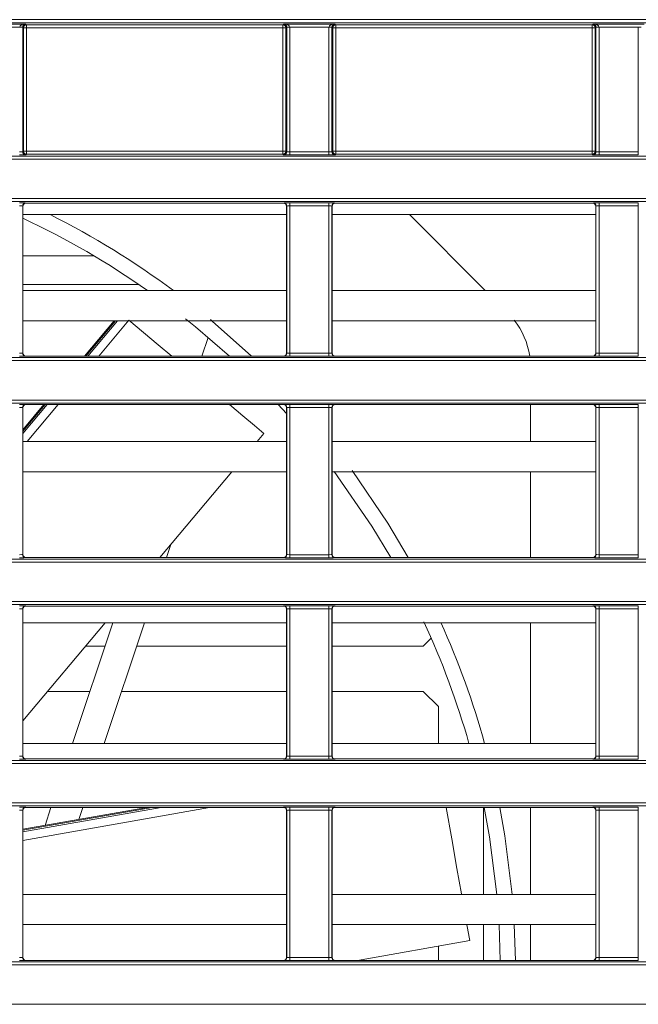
# Model space of a CAD drawing. Header units: millimetres. Extents: x 0 to 1118, y 0 to 864.
# Tile 86 of 248: x 228 to 238, y 482 to 498. Entities that reach past the tile are written whole.
import ezdxf

# ---------------------------------------------------------------- set-up
doc = ezdxf.new("R2010")
doc.units = ezdxf.units.MM

msp = doc.modelspace()

# ---------------------------------------------------------------- linework, layer by layer
at = {"color": 7, "linetype": 'Continuous', "lineweight": 15}
for p, q in [((166.42, 497.992), (365.444, 497.992)), ((365.444, 497.942), (166.42, 497.942)), ((227.07, 497.919), (227.919, 497.919)), ((227.82, 497.869), (227.169, 497.869)), ((227.87, 497.868), (227.82, 497.868)), ((227.882, 497.856), (227.87, 497.868)), ((227.87, 497.868), (227.87, 495.805)), ((227.882, 495.816), (227.882, 497.856)), ((227.882, 497.856), (227.932, 497.856)), ((227.919, 497.919), (227.932, 497.906)), ((227.932, 497.906), (232.182, 497.906)), ((227.932, 497.906), (227.932, 497.856)), ((232.182, 497.856), (227.932, 497.856)), ((227.932, 497.856), (227.932, 495.816)), ((232.182, 497.906), (232.195, 497.919)), ((232.182, 497.856), (232.182, 497.906)), ((232.232, 497.856), (232.182, 497.856)), ((232.182, 495.816), (232.182, 497.856)), ((232.195, 497.919), (233.044, 497.919)), ((232.244, 497.868), (232.232, 497.856)), ((232.232, 497.856), (232.232, 495.816)), ((232.244, 495.805), (232.244, 497.868)), ((232.294, 497.868), (232.244, 497.868)), ((232.945, 497.869), (232.294, 497.869)), ((232.294, 497.868), (232.294, 495.803)), ((232.945, 495.803), (232.945, 497.868)), ((232.995, 497.868), (232.945, 497.868)), ((233.007, 497.856), (232.995, 497.868)), ((232.995, 497.868), (232.995, 495.805)), ((233.007, 495.816), (233.007, 497.856)), ((233.007, 497.856), (233.057, 497.856)), ((233.044, 497.919), (233.057, 497.906)), ((233.057, 497.906), (237.307, 497.906)), ((233.057, 497.906), (233.057, 497.856)), ((237.307, 497.856), (233.057, 497.856)), ((233.057, 497.856), (233.057, 495.816)), ((237.307, 497.906), (237.32, 497.919)), ((237.307, 497.856), (237.307, 497.906)), ((237.357, 497.856), (237.307, 497.856)), ((237.307, 495.816), (237.307, 497.856)), ((237.32, 497.919), (238.169, 497.919)), ((237.369, 497.868), (237.357, 497.856)), ((237.357, 497.856), (237.357, 495.816)), ((237.419, 497.868), (237.369, 497.868)), ((237.369, 495.805), (237.369, 497.868)), ((238.07, 497.869), (237.419, 497.869)), ((237.419, 497.868), (237.419, 495.803)), ((238.07, 495.803), (238.07, 497.868)), ((238.12, 497.868), (238.07, 497.868)), ((227.87, 495.805), (227.882, 495.816)), ((227.882, 495.816), (227.932, 495.816)), ((227.932, 495.766), (227.92, 495.755)), ((227.932, 495.816), (227.932, 495.766)), ((227.932, 495.816), (232.182, 495.816)), ((232.182, 495.766), (227.932, 495.766)), ((232.182, 495.766), (232.182, 495.816)), ((232.182, 495.816), (232.232, 495.816)), ((232.194, 495.755), (232.182, 495.766)), ((232.232, 495.816), (232.244, 495.805)), ((232.294, 495.803), (232.294, 495.753)), ((232.294, 495.803), (232.945, 495.803)), ((232.945, 495.753), (232.294, 495.753)), ((232.945, 495.803), (232.945, 495.753)), ((232.995, 495.805), (233.007, 495.816)), ((233.007, 495.816), (233.057, 495.816)), ((233.057, 495.766), (233.045, 495.755)), ((233.057, 495.816), (233.057, 495.766)), ((233.057, 495.816), (237.307, 495.816)), ((237.307, 495.766), (233.057, 495.766)), ((237.307, 495.766), (237.307, 495.816)), ((237.307, 495.816), (237.357, 495.816)), ((237.319, 495.755), (237.307, 495.766)), ((237.357, 495.816), (237.369, 495.805)), ((237.419, 495.803), (238.07, 495.803)), ((237.419, 495.803), (237.419, 495.753)), ((238.07, 495.753), (237.419, 495.753)), ((238.07, 495.803), (238.07, 495.753)), ((168.442, 495.731), (278.697, 495.731)), ((278.798, 495.681), (168.442, 495.681)), ((168.739, 495.029), (278.16, 495.029)), ((278.011, 494.979), (168.739, 494.979)), ((227.92, 494.955), (227.922, 494.953)), ((232.192, 494.953), (227.922, 494.953)), ((232.192, 494.953), (232.194, 494.955)), ((232.294, 494.957), (232.945, 494.957)), ((232.294, 494.957), (232.294, 494.907)), ((232.945, 494.957), (232.945, 494.907)), ((233.045, 494.955), (233.047, 494.953)), ((237.317, 494.953), (233.047, 494.953)), ((237.317, 494.953), (237.319, 494.955)), ((237.419, 494.957), (238.07, 494.957)), ((237.419, 494.957), (237.419, 494.907)), ((238.07, 494.957), (238.07, 494.907)), ((227.87, 494.905), (227.87, 492.469)), ((227.872, 494.903), (227.87, 494.905)), ((227.872, 494.903), (227.872, 492.47)), ((232.242, 494.763), (227.872, 494.763)), ((232.244, 494.905), (232.242, 494.903)), ((232.242, 492.47), (232.242, 494.903)), ((232.244, 492.469), (232.244, 494.905)), ((232.945, 494.907), (232.294, 494.907)), ((232.294, 494.907), (232.294, 492.467)), ((232.945, 492.467), (232.945, 494.907)), ((232.995, 494.905), (232.995, 492.469)), ((232.997, 494.903), (232.995, 494.905)), ((232.997, 494.903), (232.997, 492.47)), ((237.367, 494.763), (232.997, 494.763)), ((234.277, 494.763), (235.534, 493.505)), ((237.369, 494.905), (237.367, 494.903)), ((237.367, 492.47), (237.367, 494.903)), ((237.369, 492.469), (237.369, 494.905)), ((238.07, 494.907), (237.419, 494.907)), ((237.419, 494.907), (237.419, 492.467)), ((238.07, 492.467), (238.07, 494.907)), ((229.051, 494.08), (227.872, 494.08)), ((229.796, 493.605), (227.872, 493.605)), ((232.242, 493.505), (227.872, 493.505)), ((237.367, 493.505), (232.997, 493.505)), ((232.242, 493.005), (227.872, 493.005)), ((229.386, 493.005), (228.895, 492.42)), ((237.367, 493.005), (232.997, 493.005)), ((230.84, 492.42), (230.943, 492.729)), ((227.87, 492.469), (227.872, 492.47)), ((232.242, 492.47), (232.244, 492.469)), ((232.995, 492.469), (232.997, 492.47)), ((237.367, 492.47), (237.369, 492.469)), ((168.705, 492.395), (278.011, 492.395)), ((278.16, 492.345), (168.705, 492.345)), ((227.922, 492.42), (227.92, 492.419)), ((232.192, 492.42), (227.922, 492.42)), ((232.194, 492.419), (232.192, 492.42)), ((232.294, 492.467), (232.945, 492.467)), ((232.294, 492.467), (232.294, 492.417)), ((232.945, 492.417), (232.294, 492.417)), ((232.945, 492.467), (232.945, 492.417)), ((233.047, 492.42), (233.045, 492.419)), ((237.317, 492.42), (233.047, 492.42)), ((237.319, 492.419), (237.317, 492.42)), ((237.419, 492.467), (237.419, 492.417)), ((237.419, 492.467), (238.07, 492.467)), ((238.07, 492.417), (237.419, 492.417)), ((238.07, 492.467), (238.07, 492.417)), ((168.705, 491.693), (278.798, 491.693)), ((278.697, 491.643), (168.705, 491.643)), ((227.87, 491.569), (227.87, 489.133)), ((227.872, 491.567), (227.87, 491.569)), ((228.221, 491.617), (227.872, 491.201)), ((227.872, 491.567), (227.872, 489.134)), ((227.92, 491.619), (227.922, 491.617)), ((232.192, 491.617), (227.922, 491.617)), ((232.242, 491.468), (232.105, 491.617)), ((232.192, 491.617), (232.194, 491.619)), ((232.244, 491.569), (232.242, 491.567)), ((232.242, 489.134), (232.242, 491.567)), ((232.244, 489.133), (232.244, 491.569)), ((232.294, 491.621), (232.945, 491.621)), ((232.294, 491.571), (232.294, 491.621)), ((232.945, 491.571), (232.294, 491.571)), ((232.294, 491.571), (232.294, 489.131)), ((232.945, 491.571), (232.945, 491.621)), ((232.945, 489.131), (232.945, 491.571)), ((232.995, 491.569), (232.995, 489.133)), ((232.997, 491.567), (232.995, 491.569)), ((232.997, 491.567), (232.997, 489.134)), ((233.045, 491.619), (233.047, 491.617)), ((237.317, 491.617), (233.047, 491.617)), ((236.285, 491.005), (236.285, 491.617)), ((237.317, 491.617), (237.319, 491.619)), ((237.369, 491.569), (237.367, 491.567)), ((237.367, 489.134), (237.367, 491.567)), ((237.369, 489.133), (237.369, 491.569)), ((237.419, 491.621), (238.07, 491.621)), ((237.419, 491.571), (237.419, 491.621)), ((238.07, 491.571), (237.419, 491.571)), ((237.419, 491.571), (237.419, 489.131)), ((238.07, 491.571), (238.07, 491.621)), ((238.07, 489.131), (238.07, 491.571)), ((232.242, 491.005), (227.872, 491.005)), ((231.755, 491.005), (231.867, 491.139)), ((237.367, 491.005), (232.997, 491.005)), ((232.242, 490.505), (227.872, 490.505)), ((230.143, 489.084), (231.335, 490.505)), ((237.367, 490.505), (232.997, 490.505)), ((236.285, 489.084), (236.285, 490.505)), ((230.323, 489.299), (230.251, 489.084)), ((161.236, 489.059), (288.292, 489.059)), ((227.87, 489.133), (227.872, 489.134)), ((227.922, 489.084), (227.92, 489.083)), ((232.192, 489.084), (227.922, 489.084)), ((232.194, 489.083), (232.192, 489.084)), ((232.242, 489.134), (232.244, 489.133)), ((232.294, 489.081), (232.294, 489.131)), ((232.294, 489.131), (232.945, 489.131)), ((232.945, 489.081), (232.294, 489.081)), ((232.945, 489.081), (232.945, 489.131)), ((232.995, 489.133), (232.997, 489.134)), ((233.047, 489.084), (233.045, 489.083)), ((237.317, 489.084), (233.047, 489.084)), ((237.319, 489.083), (237.317, 489.084)), ((237.367, 489.134), (237.369, 489.133)), ((237.419, 489.081), (237.419, 489.131)), ((237.419, 489.131), (238.07, 489.131)), ((238.07, 489.081), (237.419, 489.081)), ((238.07, 489.081), (238.07, 489.131)), ((288.292, 489.009), (161.236, 489.009)), ((161.236, 488.357), (288.906, 488.357)), ((288.906, 488.307), (161.236, 488.307)), ((227.87, 488.233), (227.87, 485.796)), ((227.872, 488.231), (227.87, 488.233)), ((227.872, 488.231), (227.872, 485.798)), ((227.92, 488.283), (227.922, 488.281)), ((232.192, 488.281), (227.922, 488.281)), ((232.192, 488.281), (232.194, 488.283)), ((232.244, 488.233), (232.242, 488.231)), ((232.242, 485.798), (232.242, 488.231)), ((232.244, 485.796), (232.244, 488.233)), ((232.294, 488.285), (232.945, 488.285)), ((232.294, 488.235), (232.294, 488.285)), ((232.945, 488.235), (232.294, 488.235)), ((232.294, 488.235), (232.294, 485.795)), ((232.945, 488.235), (232.945, 488.285)), ((232.945, 485.795), (232.945, 488.235)), ((232.995, 488.233), (232.995, 485.796)), ((232.997, 488.231), (232.995, 488.233)), ((232.997, 488.231), (232.997, 485.798)), ((233.045, 488.283), (233.047, 488.281)), ((237.317, 488.281), (233.047, 488.281)), ((237.317, 488.281), (237.319, 488.283)), ((237.369, 488.233), (237.367, 488.231)), ((237.367, 485.798), (237.367, 488.231)), ((237.369, 485.796), (237.369, 488.233)), ((237.419, 488.285), (238.07, 488.285)), ((237.419, 488.235), (237.419, 488.285)), ((238.07, 488.235), (237.419, 488.235)), ((237.419, 488.235), (237.419, 485.795)), ((238.07, 488.235), (238.07, 488.285)), ((238.07, 485.795), (238.07, 488.235)), ((227.872, 486.378), (229.237, 488.005)), ((232.242, 488.005), (227.872, 488.005)), ((228.694, 486.005), (229.363, 488.005)), ((229.89, 488.005), (229.221, 486.005)), ((237.367, 488.005), (232.997, 488.005)), ((236.285, 486.005), (236.285, 488.005)), ((234.507, 487.615), (234.64, 487.748)), ((229.232, 487.615), (228.91, 487.615)), ((232.242, 487.615), (229.76, 487.615)), ((234.507, 487.615), (232.997, 487.615)), ((228.981, 486.865), (228.281, 486.865)), ((232.242, 486.865), (229.509, 486.865)), ((234.507, 486.865), (232.997, 486.865)), ((234.757, 486.615), (234.507, 486.865)), ((234.757, 486.615), (234.757, 486.005)), ((232.242, 486.005), (227.872, 486.005)), ((237.367, 486.005), (232.997, 486.005)), ((227.87, 485.796), (227.872, 485.798)), ((232.242, 485.798), (232.244, 485.796)), ((232.294, 485.745), (232.294, 485.795)), ((232.294, 485.795), (232.945, 485.795)), ((232.945, 485.745), (232.945, 485.795)), ((232.995, 485.796), (232.997, 485.798)), ((237.367, 485.798), (237.369, 485.796)), ((237.419, 485.745), (237.419, 485.795)), ((237.419, 485.795), (238.07, 485.795)), ((238.07, 485.745), (238.07, 485.795)), ((161.236, 485.722), (292.096, 485.722)), ((292.096, 485.672), (161.236, 485.672)), ((227.922, 485.748), (227.92, 485.746)), ((232.192, 485.748), (227.922, 485.748)), ((232.194, 485.746), (232.192, 485.748)), ((232.945, 485.745), (232.294, 485.745)), ((233.047, 485.748), (233.045, 485.746)), ((237.317, 485.748), (233.047, 485.748)), ((237.319, 485.746), (237.317, 485.748)), ((238.07, 485.745), (237.419, 485.745)), ((161.236, 485.021), (292.096, 485.021)), ((292.096, 484.971), (161.236, 484.971)), ((227.87, 484.897), (227.87, 482.46)), ((227.872, 484.895), (227.87, 484.897)), ((229.927, 484.945), (227.872, 484.583)), ((227.872, 484.895), (227.872, 482.462)), ((227.92, 484.947), (227.922, 484.945)), ((232.192, 484.945), (227.922, 484.945)), ((228.24, 484.647), (228.339, 484.945)), ((228.866, 484.945), (228.8, 484.746)), ((232.192, 484.945), (232.194, 484.947)), ((232.244, 484.897), (232.242, 484.895)), ((232.242, 482.462), (232.242, 484.895)), ((232.244, 482.46), (232.244, 484.897)), ((232.294, 484.948), (232.945, 484.948)), ((232.294, 484.898), (232.294, 484.948)), ((232.945, 484.898), (232.294, 484.898)), ((232.294, 484.898), (232.294, 482.459)), ((232.945, 484.898), (232.945, 484.948)), ((232.945, 482.459), (232.945, 484.898)), ((232.995, 484.897), (232.995, 482.46)), ((232.997, 484.895), (232.995, 484.897)), ((232.997, 484.895), (232.997, 482.462)), ((233.045, 484.947), (233.047, 484.945)), ((237.317, 484.945), (233.047, 484.945)), ((235.507, 484.945), (235.507, 483.505)), ((236.285, 483.505), (236.285, 484.945)), ((237.317, 484.945), (237.319, 484.947)), ((237.369, 484.897), (237.367, 484.895)), ((237.367, 482.462), (237.367, 484.895)), ((237.369, 482.46), (237.369, 484.897)), ((237.419, 484.948), (238.07, 484.948)), ((237.419, 484.898), (237.419, 484.948)), ((238.07, 484.898), (237.419, 484.898)), ((237.419, 484.898), (237.419, 482.459)), ((238.07, 484.898), (238.07, 484.948)), ((238.07, 482.459), (238.07, 484.898)), ((232.242, 483.505), (227.872, 483.505)), ((237.367, 483.505), (232.997, 483.505)), ((232.242, 483.005), (227.872, 483.005)), ((237.367, 483.005), (232.997, 483.005)), ((235.507, 483.005), (235.507, 482.412)), ((235.784, 482.412), (235.764, 483.008)), ((236.015, 483.007), (236.034, 482.412)), ((236.285, 482.412), (236.285, 483.005)), ((233.415, 482.412), (235.277, 482.74)), ((234.757, 482.649), (234.757, 482.412)), ((161.236, 482.386), (292.096, 482.386)), ((227.87, 482.46), (227.872, 482.462)), ((227.922, 482.412), (227.92, 482.41)), ((232.192, 482.412), (227.922, 482.412)), ((232.194, 482.41), (232.192, 482.412)), ((232.242, 482.462), (232.244, 482.46)), ((232.294, 482.409), (232.294, 482.459)), ((232.294, 482.459), (232.945, 482.459)), ((232.945, 482.409), (232.294, 482.409)), ((232.945, 482.409), (232.945, 482.459)), ((232.995, 482.46), (232.997, 482.462)), ((233.047, 482.412), (233.045, 482.41)), ((237.317, 482.412), (233.047, 482.412)), ((237.319, 482.41), (237.317, 482.412)), ((237.367, 482.462), (237.369, 482.46)), ((237.419, 482.409), (237.419, 482.459)), ((237.419, 482.459), (238.07, 482.459)), ((238.07, 482.409), (237.419, 482.409)), ((238.07, 482.409), (238.07, 482.459)), ((292.096, 482.336), (161.236, 482.336)), ((161.236, 481.685), (292.096, 481.685))]:
    msp.add_line(p, q, dxfattribs=at)
at = {"color": 9, "linetype": 'Continuous', "lineweight": 15}
for p, q in [((229.406, 493.005), (228.915, 492.42)), ((228.95, 492.42), (229.44, 493.005)), ((229.63, 493.015), (229.131, 492.42)), ((227.872, 491.136), (228.276, 491.617)), ((228.241, 491.617), (227.872, 491.178)), ((228.457, 491.617), (227.944, 491.005)), ((230.967, 484.945), (227.872, 484.399)), ((227.872, 484.541), (230.166, 484.945)), ((230.014, 484.945), (227.872, 484.567))]:
    msp.add_line(p, q, dxfattribs=at)
at = {"color": 7, "linetype": 'Continuous', "lineweight": 15, "flags": 128}
for points in [[(227.87, 497.868), (227.869, 497.868), (227.866, 497.869), (227.862, 497.869), (227.855, 497.869), (227.848, 497.869), (227.839, 497.869), (227.83, 497.869), (227.82, 497.869)], [(232.294, 497.869), (232.284, 497.869), (232.275, 497.869), (232.266, 497.869), (232.259, 497.869), (232.252, 497.869), (232.248, 497.869), (232.245, 497.868), (232.244, 497.868)], [(232.995, 497.868), (232.994, 497.868), (232.991, 497.869), (232.987, 497.869), (232.98, 497.869), (232.973, 497.869), (232.964, 497.869), (232.955, 497.869), (232.945, 497.869)], [(237.419, 497.869), (237.409, 497.869), (237.4, 497.869), (237.391, 497.869), (237.384, 497.869), (237.377, 497.869), (237.373, 497.869), (237.37, 497.868), (237.369, 497.868)], [(229.63, 493.015), (230.117, 492.607), (230.339, 492.42)], [(231.294, 492.42), (230.731, 492.906), (230.569, 493.036)], [(230.98, 493.024), (231.01, 492.999), (231.661, 492.42)], [(231.296, 491.617), (231.52, 491.429), (231.709, 491.271), (231.825, 491.174), (231.866, 491.139), (231.867, 491.139)], [(233.33, 490.526), (233.921, 489.653), (234.256, 489.084)], [(233.969, 489.084), (233.656, 489.604), (233.032, 490.509)], [(234.888, 484.945), (234.979, 484.426), (235.066, 483.932), (235.14, 483.517), (235.142, 483.505)], [(235.728, 483.505), (235.607, 484.461), (235.519, 484.945)], [(235.774, 484.945), (235.858, 484.473), (235.979, 483.505)], [(235.231, 483.002), (235.241, 482.943), (235.267, 482.794), (235.277, 482.741), (235.277, 482.74)]]:
    msp.add_lwpolyline(points, dxfattribs=at)
at = {"color": 7, "linetype": 'Continuous', "lineweight": 15}
for centre, radius, start, end in [((227.932, 497.856), 0.05, 90.0189, 179.9811), ((232.182, 497.856), 0.05, 0.0275, 89.9725), ((233.057, 497.856), 0.05, 90.0189, 179.9811), ((237.307, 497.856), 0.05, 0.0275, 89.9725), ((227.92, 495.805), 0.05, 180.0284, 269.9716), ((227.932, 495.816), 0.05, 180.0189, 269.9833), ((232.182, 495.816), 0.05, 270.0253, 359.9725), ((232.194, 495.805), 0.05, 270.0284, 359.9716), ((233.045, 495.805), 0.05, 180.0198, 269.9802), ((233.057, 495.816), 0.05, 180.0189, 269.9833), ((237.307, 495.816), 0.05, 270.0253, 359.9725), ((237.319, 495.805), 0.05, 270.0248, 359.9838), ((227.92, 494.905), 0.05, 90.0275, 179.9725), ((232.194, 494.905), 0.05, 0.0275, 89.9725), ((233.045, 494.905), 0.05, 90.0189, 179.9811), ((237.319, 494.905), 0.05, 0.0153, 89.9761), ((222.035, 482.255), 14, 53.4747, 63.3057), ((222.035, 482.255), 13.75, 54.9055, 64.8787), ((235.035, 492.237), 1.25, 8.4311, 38.5906), ((227.92, 492.469), 0.05, 180.0284, 269.9716), ((232.194, 492.469), 0.05, 270.0284, 359.9716), ((233.045, 492.469), 0.05, 180.0198, 269.9802), ((237.319, 492.469), 0.05, 270.0248, 359.9838), ((227.92, 491.569), 0.05, 90.0275, 179.9725), ((232.194, 491.569), 0.05, 0.0275, 89.9725), ((233.045, 491.569), 0.05, 90.0189, 179.9811), ((237.319, 491.569), 0.05, 0.0153, 89.9761), ((227.92, 489.133), 0.05, 180.0284, 269.9716), ((232.194, 489.133), 0.05, 270.0284, 359.9716), ((233.045, 489.133), 0.05, 180.0198, 269.9802), ((237.319, 489.133), 0.05, 270.0248, 359.9838), ((227.92, 488.233), 0.05, 90.0275, 179.9725), ((232.194, 488.233), 0.05, 0.0275, 89.9725), ((233.045, 488.233), 0.05, 90.0189, 179.9811), ((237.319, 488.233), 0.05, 0.0153, 89.9761), ((222.035, 482.255), 13.75, 15.828, 24.7871), ((222.035, 482.255), 14, 15.5382, 24.2649), ((227.92, 485.796), 0.05, 180.0284, 269.9716), ((232.194, 485.796), 0.05, 270.0284, 359.9716), ((233.045, 485.796), 0.05, 180.0198, 269.9802), ((237.319, 485.796), 0.05, 270.0248, 359.9838), ((227.92, 484.897), 0.05, 90.0275, 179.9725), ((232.194, 484.897), 0.05, 0.0275, 89.9725), ((233.045, 484.897), 0.05, 90.0189, 179.9811), ((237.319, 484.897), 0.05, 0.0153, 89.9761), ((227.92, 482.46), 0.05, 180.0284, 269.9716), ((232.194, 482.46), 0.05, 270.0284, 359.9716), ((233.045, 482.46), 0.05, 180.0198, 269.9802), ((237.319, 482.46), 0.05, 270.0248, 359.9838)]:
    msp.add_arc(centre, radius, start, end, dxfattribs=at)
for centre, major_axis, ratio, start_param, end_param in [((227.919, 497.869), (0.0983, 0.0012), 0.508671, 1.564703, 3.118046), ((227.92, 497.868), (0.0707, -0.0707), 0.999695, 3.90969, 3.926839), ((227.919, 497.869), (0.019, 0.0467), 0.951631, 0.403711, 1.957054), ((227.92, 497.868), (0.0354, -0.0354), 0.999087, 3.90969, 3.926839), ((232.195, 497.869), (0.0983, -0.0012), 0.508671, 0.023547, 1.57689), ((232.195, 497.869), (-0.019, 0.0467), 0.951631, 4.326131, 5.879474), ((232.194, 497.868), (0.0354, 0.0354), 0.999087, 5.497939, 5.515088), ((232.194, 497.868), (0.0707, 0.0707), 0.999695, 5.497939, 5.515088), ((233.044, 497.869), (0.0983, 0.0012), 0.508671, 1.564703, 3.118046), ((233.045, 497.868), (0.0707, -0.0707), 0.999695, 3.90969, 3.926839), ((233.044, 497.869), (0.019, 0.0467), 0.951631, 0.403711, 1.957054), ((233.045, 497.868), (0.0354, -0.0354), 0.999087, 3.90969, 3.926839), ((237.32, 497.869), (0.0983, -0.0012), 0.508671, 0.023547, 1.57689), ((237.32, 497.869), (-0.019, 0.0467), 0.951631, 4.326131, 5.879474), ((237.319, 497.868), (0.0354, 0.0354), 0.999087, 5.497939, 5.515088), ((237.319, 497.868), (0.0707, 0.0707), 0.999695, 5.497939, 5.515088), ((227.82, 495.805), (0.05, 0), 0.03491, 4.712389, 6.265732), ((227.82, 495.755), (0.1, 0), 0.017455, 4.712389, 6.265732), ((232.294, 495.755), (0.1, 0), 0.017455, 3.159046, 4.712389), ((232.294, 495.805), (0.05, 0), 0.03491, 3.159046, 4.712389), ((232.945, 495.805), (0.05, 0), 0.03491, 4.712389, 6.265732), ((232.945, 495.755), (0.1, 0), 0.017455, 4.712389, 6.265732), ((237.419, 495.755), (0.1, 0), 0.017455, 3.159046, 4.712389), ((237.419, 495.805), (0.05, 0), 0.03491, 3.159046, 4.712389), ((227.82, 494.955), (0.1, 0), 0.017455, 0.017453, 1.570796), ((227.922, 494.903), (0.0354, -0.0354), 0.999695, 2.356347, 3.926839), ((232.192, 494.903), (0.0354, 0.0354), 0.999695, 5.497939, 7.068431), ((232.294, 494.955), (0.1, 0), 0.017455, 1.570796, 3.124139), ((232.945, 494.955), (0.1, 0), 0.017455, 0.017453, 1.570796), ((233.047, 494.903), (0.0354, -0.0354), 0.999695, 2.356347, 3.926839), ((237.317, 494.903), (0.0354, 0.0354), 0.999695, 5.497939, 7.068431), ((237.419, 494.955), (0.1, 0), 0.017455, 1.570796, 3.124139), ((227.82, 494.905), (0.05, 0), 0.03491, 0.017453, 1.570796), ((232.294, 494.905), (0.05, 0), 0.03491, 1.570796, 3.124139), ((232.945, 494.905), (0.05, 0), 0.03491, 0.017453, 1.570796), ((237.419, 494.905), (0.05, 0), 0.03491, 1.570796, 3.124139), ((227.922, 492.47), (0.0354, 0.0354), 0.999695, 2.356347, 3.926839), ((232.192, 492.47), (0.0354, -0.0354), 0.999695, 5.497939, 7.068431), ((233.047, 492.47), (0.0354, 0.0354), 0.999695, 2.356347, 3.926839), ((237.317, 492.47), (0.0354, -0.0354), 0.999695, 5.497939, 7.068431), ((227.82, 492.469), (0.05, 0), 0.03491, 4.712389, 6.265732), ((227.82, 492.419), (0.1, 0), 0.017455, 4.712389, 6.265732), ((232.294, 492.419), (0.1, 0), 0.017455, 3.159046, 4.712389), ((232.294, 492.469), (0.05, 0), 0.03491, 3.159046, 4.712389), ((232.945, 492.469), (0.05, 0), 0.03491, 4.712389, 6.265732), ((232.945, 492.419), (0.1, 0), 0.017455, 4.712389, 6.265732), ((237.419, 492.419), (0.1, 0), 0.017455, 3.159046, 4.712389), ((237.419, 492.469), (0.05, 0), 0.03491, 3.159046, 4.712389), ((227.82, 491.619), (0.1, 0), 0.017455, 0.017453, 1.570796), ((227.82, 491.569), (0.05, 0), 0.03491, 0.017453, 1.570796), ((227.922, 491.567), (0.0354, -0.0354), 0.999695, 2.356347, 3.926839), ((232.192, 491.567), (0.0354, 0.0354), 0.999695, 5.497939, 7.068431), ((232.294, 491.619), (0.1, 0), 0.017455, 1.570796, 3.124139), ((232.294, 491.569), (0.05, 0), 0.03491, 1.570796, 3.124139), ((232.945, 491.619), (0.1, 0), 0.017455, 0.017453, 1.570796), ((232.945, 491.569), (0.05, 0), 0.03491, 0.017453, 1.570796), ((233.047, 491.567), (0.0354, -0.0354), 0.999695, 2.356347, 3.926839), ((237.317, 491.567), (0.0354, 0.0354), 0.999695, 5.497939, 7.068431), ((237.419, 491.619), (0.1, 0), 0.017455, 1.570796, 3.124139), ((237.419, 491.569), (0.05, 0), 0.03491, 1.570796, 3.124139), ((227.82, 489.133), (0.05, 0), 0.03491, 4.712389, 6.265732), ((227.82, 489.083), (0.1, 0), 0.017455, 4.712389, 6.265732), ((227.922, 489.134), (0.0354, 0.0354), 0.999695, 2.356347, 3.926839), ((232.192, 489.134), (0.0354, -0.0354), 0.999695, 5.497939, 7.068431), ((232.294, 489.083), (0.1, 0), 0.017455, 3.159046, 4.712389), ((232.294, 489.133), (0.05, 0), 0.03491, 3.159046, 4.712389), ((232.945, 489.133), (0.05, 0), 0.03491, 4.712389, 6.265732), ((232.945, 489.083), (0.1, 0), 0.017455, 4.712389, 6.265732), ((233.047, 489.134), (0.0354, 0.0354), 0.999695, 2.356347, 3.926839), ((237.317, 489.134), (0.0354, -0.0354), 0.999695, 5.497939, 7.068431), ((237.419, 489.083), (0.1, 0), 0.017455, 3.159046, 4.712389), ((237.419, 489.133), (0.05, 0), 0.03491, 3.159046, 4.712389), ((227.82, 488.283), (0.1, 0), 0.017455, 0.017453, 1.570796), ((227.82, 488.233), (0.05, 0), 0.03491, 0.017453, 1.570796), ((227.922, 488.231), (0.0354, -0.0354), 0.999695, 2.356347, 3.926839), ((232.192, 488.231), (0.0354, 0.0354), 0.999695, 5.497939, 7.068431), ((232.294, 488.283), (0.1, 0), 0.017455, 1.570796, 3.124139), ((232.294, 488.233), (0.05, 0), 0.03491, 1.570796, 3.124139), ((232.945, 488.283), (0.1, 0), 0.017455, 0.017453, 1.570796), ((232.945, 488.233), (0.05, 0), 0.03491, 0.017453, 1.570796), ((233.047, 488.231), (0.0354, -0.0354), 0.999695, 2.356347, 3.926839), ((237.317, 488.231), (0.0354, 0.0354), 0.999695, 5.497939, 7.068431), ((237.419, 488.283), (0.1, 0), 0.017455, 1.570796, 3.124139), ((237.419, 488.233), (0.05, 0), 0.03491, 1.570796, 3.124139), ((227.82, 485.796), (0.05, 0), 0.03491, 4.712389, 6.265732), ((227.922, 485.798), (0.0354, 0.0354), 0.999695, 2.356347, 3.926839), ((232.192, 485.798), (0.0354, -0.0354), 0.999695, 5.497939, 7.068431), ((232.294, 485.796), (0.05, 0), 0.03491, 3.159046, 4.712389), ((232.945, 485.796), (0.05, 0), 0.03491, 4.712389, 6.265732), ((233.047, 485.798), (0.0354, 0.0354), 0.999695, 2.356347, 3.926839), ((237.317, 485.798), (0.0354, -0.0354), 0.999695, 5.497939, 7.068431), ((237.419, 485.796), (0.05, 0), 0.03491, 3.159046, 4.712389), ((227.82, 485.746), (0.1, 0), 0.017455, 4.712389, 6.265732), ((232.294, 485.746), (0.1, 0), 0.017455, 3.159046, 4.712389), ((232.945, 485.746), (0.1, 0), 0.017455, 4.712389, 6.265732), ((237.419, 485.746), (0.1, 0), 0.017455, 3.159046, 4.712389), ((227.82, 484.947), (0.1, 0), 0.017455, 0.017453, 1.570796), ((227.82, 484.897), (0.05, 0), 0.03491, 0.017453, 1.570796), ((227.922, 484.895), (0.0354, -0.0354), 0.999695, 2.356347, 3.926839), ((232.192, 484.895), (0.0354, 0.0354), 0.999695, 5.497939, 7.068431), ((232.294, 484.947), (0.1, 0), 0.017455, 1.570796, 3.124139), ((232.294, 484.897), (0.05, 0), 0.03491, 1.570796, 3.124139), ((232.945, 484.947), (0.1, 0), 0.017455, 0.017453, 1.570796), ((232.945, 484.897), (0.05, 0), 0.03491, 0.017453, 1.570796), ((233.047, 484.895), (0.0354, -0.0354), 0.999695, 2.356347, 3.926839), ((237.317, 484.895), (0.0354, 0.0354), 0.999695, 5.497939, 7.068431), ((237.419, 484.947), (0.1, 0), 0.017455, 1.570796, 3.124139), ((237.419, 484.897), (0.05, 0), 0.03491, 1.570796, 3.124139), ((227.82, 482.46), (0.05, 0), 0.03491, 4.712389, 6.265732), ((227.82, 482.41), (0.1, 0), 0.017455, 4.712389, 6.265732), ((227.922, 482.462), (0.0354, 0.0354), 0.999695, 2.356347, 3.926839), ((232.192, 482.462), (0.0354, -0.0354), 0.999695, 5.497939, 7.068431), ((232.294, 482.41), (0.1, 0), 0.017455, 3.159046, 4.712389), ((232.294, 482.46), (0.05, 0), 0.03491, 3.159046, 4.712389), ((232.945, 482.46), (0.05, 0), 0.03491, 4.712389, 6.265732), ((232.945, 482.41), (0.1, 0), 0.017455, 4.712389, 6.265732), ((233.047, 482.462), (0.0354, 0.0354), 0.999695, 2.356347, 3.926839), ((237.317, 482.462), (0.0354, -0.0354), 0.999695, 5.497939, 7.068431), ((237.419, 482.41), (0.1, 0), 0.017455, 3.159046, 4.712389), ((237.419, 482.46), (0.05, 0), 0.03491, 3.159046, 4.712389)]:
    msp.add_ellipse(centre, major_axis=major_axis, ratio=ratio, start_param=start_param, end_param=end_param, dxfattribs=at)

doc.saveas('drawing.dxf')
